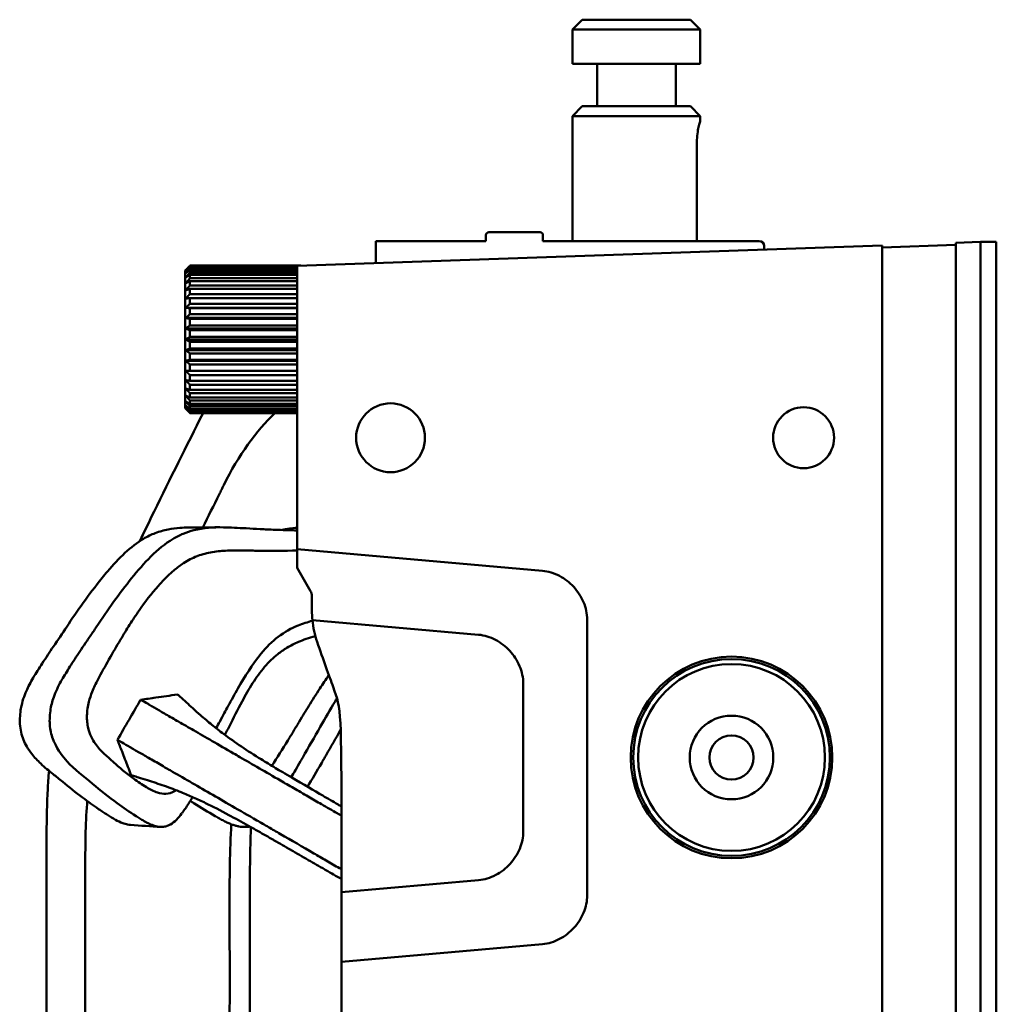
# Model space of a CAD drawing. Header units: millimetres. Extents: x 0 to 2100, y 0 to 1485.
# Tile 8 of 256: x 586 to 686, y 542 to 642. Entities that reach past the tile are written whole.
import ezdxf

# ---------------------------------------------------------------- set-up
doc = ezdxf.new("R2010")
doc.units = ezdxf.units.MM
doc.header["$LTSCALE"] = 5
doc.layers.add('Sichtbar (ISO)', color=7, linetype='Continuous', lineweight=50)

msp = doc.modelspace()

# ---------------------------------------------------------------- linework, layer by layer
at = {"layer": 'Sichtbar (ISO)'}
for p, q in [((643.426, 642.082), (642.426, 641.082)), ((654.426, 642.082), (643.426, 642.082)), ((654.426, 642.082), (655.426, 641.082)), ((655.426, 641.082), (642.426, 641.082)), ((642.426, 637.582), (642.426, 641.082)), ((655.426, 637.582), (655.426, 641.082)), ((642.426, 637.582), (655.426, 637.582)), ((644.926, 633.282), (644.926, 637.582)), ((652.926, 633.282), (652.926, 637.582)), ((643.426, 633.282), (642.426, 632.282)), ((654.426, 633.282), (643.426, 633.282)), ((654.426, 633.282), (655.426, 632.282)), ((655.426, 632.282), (642.426, 632.282)), ((642.426, 619.584), (642.426, 632.282)), ((655.426, 631.782), (655.426, 632.282)), ((655.077, 619.584), (655.077, 629.682)), ((633.626, 619.584), (622.426, 619.584)), ((622.426, 617.345), (622.426, 619.584)), ((633.626, 620.184), (633.626, 619.584)), ((639.126, 620.484), (633.926, 620.484)), ((639.426, 619.584), (639.426, 620.184)), ((661.426, 619.584), (639.426, 619.584)), ((673.926, 619.144), (614.426, 617.066)), ((661.926, 618.725), (661.926, 619.084)), ((673.926, 618.935), (681.426, 619.196)), ((673.926, 619.144), (673.926, 147.584)), ((673.926, 618.935), (673.926, 370.233)), ((681.426, 619.397), (683.926, 619.484)), ((681.426, 619.397), (681.426, 369.771)), ((683.926, 619.484), (683.926, 369.684)), ((683.926, 619.484), (683.926, 369.684)), ((683.926, 619.484), (685.526, 619.484)), ((685.526, 619.484), (685.526, 369.684)), ((603.026, 616.584), (603.089, 616.647)), ((603.026, 616.584), (603.026, 602.584)), ((603.526, 617.08), (614.816, 617.08)), ((603.526, 617.08), (603.526, 617.027)), ((603.526, 617.027), (614.426, 617.027)), ((603.526, 616.948), (614.426, 616.948)), ((603.526, 616.948), (603.526, 616.79)), ((603.526, 616.79), (614.426, 616.79)), ((603.526, 616.636), (614.426, 616.636)), ((603.526, 616.636), (603.526, 616.376)), ((614.426, 617.066), (614.426, 588.246)), ((603.526, 616.376), (614.426, 616.376)), ((603.526, 616.149), (614.426, 616.149)), ((603.526, 616.149), (603.526, 615.795)), ((603.526, 615.795), (614.426, 615.795)), ((603.526, 615.501), (614.426, 615.501)), ((603.526, 615.501), (603.526, 615.061)), ((603.526, 615.061), (614.426, 615.061)), ((603.526, 614.707), (614.426, 614.707)), ((603.526, 614.707), (603.526, 614.192)), ((603.526, 614.192), (614.426, 614.192)), ((603.526, 613.788), (614.426, 613.788)), ((603.526, 613.788), (603.526, 613.21)), ((603.089, 612.79), (614.426, 612.79)), ((603.526, 613.21), (614.426, 613.21)), ((603.526, 612.764), (614.426, 612.764)), ((603.526, 612.764), (603.526, 612.138)), ((603.089, 611.766), (614.426, 611.766)), ((603.526, 612.138), (614.426, 612.138)), ((603.526, 611.662), (614.426, 611.662)), ((603.526, 611.662), (603.526, 611.003)), ((603.089, 610.689), (614.426, 610.689)), ((603.526, 611.003), (614.426, 611.003)), ((603.089, 609.584), (614.426, 609.584)), ((603.526, 610.51), (614.426, 610.51)), ((603.526, 610.51), (603.526, 609.834)), ((603.526, 609.834), (614.426, 609.834)), ((603.526, 609.334), (614.426, 609.334)), ((603.526, 609.334), (603.526, 608.658)), ((603.526, 608.658), (614.426, 608.658)), ((603.089, 608.479), (614.426, 608.479)), ((603.526, 608.164), (614.426, 608.164)), ((603.526, 608.164), (603.526, 607.505)), ((603.089, 607.401), (614.426, 607.401)), ((603.526, 607.505), (614.426, 607.505)), ((603.526, 607.03), (614.426, 607.03)), ((603.526, 607.03), (603.526, 606.404)), ((603.089, 606.377), (614.426, 606.377)), ((603.526, 606.404), (614.426, 606.404)), ((603.526, 605.958), (614.426, 605.958)), ((603.526, 605.958), (603.526, 605.38)), ((603.526, 605.38), (614.426, 605.38)), ((603.526, 604.976), (614.426, 604.976)), ((603.526, 604.976), (603.526, 604.46)), ((603.526, 604.46), (614.426, 604.46)), ((603.526, 604.107), (614.426, 604.107)), ((603.526, 604.107), (603.526, 603.667)), ((603.526, 603.667), (614.426, 603.667)), ((603.026, 602.584), (603.089, 602.521)), ((603.526, 603.373), (614.426, 603.373)), ((603.526, 603.373), (603.526, 603.019)), ((603.526, 603.019), (614.426, 603.019)), ((603.526, 602.792), (614.426, 602.792)), ((603.526, 602.792), (603.526, 602.532)), ((603.526, 602.532), (614.426, 602.532)), ((603.526, 602.378), (614.426, 602.378)), ((603.526, 602.378), (603.526, 602.219)), ((603.526, 602.219), (614.426, 602.219)), ((603.526, 602.141), (614.426, 602.141)), ((603.526, 602.141), (603.526, 602.088)), ((603.526, 602.088), (614.426, 602.088)), ((639.362, 586.065), (614.426, 588.246)), ((614.426, 586.363), (614.426, 588.246)), ((603.12, 586.986), (603.121, 586.988)), ((615.792, 583.997), (614.426, 586.363)), ((615.926, 583.497), (615.926, 582.053)), ((615.977, 581.042), (632.862, 579.565)), ((643.926, 553.084), (643.926, 581.084)), ((637.426, 574.584), (637.426, 559.584)), ((632.862, 554.603), (618.926, 553.384)), ((618.926, 553.384), (618.926, 546.315)), ((618.926, 546.315), (639.362, 548.103)), ((618.926, 546.315), (618.926, 544.584)), ((618.926, 544.584), (618.926, 506.103))]:
    msp.add_line(p, q, dxfattribs=at)
for centre, radius in [((623.926, 599.584), 3.5), ((665.926, 599.584), 3.1), ((658.6, 567.084), 10.25), ((658.6, 567.084), 10), ((658.6, 567.084), 9.5), ((658.6, 567.084), 4.25), ((658.6, 567.084), 2.25)]:
    msp.add_circle(centre, radius, dxfattribs=at)
for centre, radius, start, end in [((633.926, 620.184), 0.3, 90, 180), ((639.126, 620.184), 0.3, 0, 90), ((661.426, 619.084), 0.5, 0, 90), ((614.926, 583.497), 1, 0, 30), ((625.926, 582.053), 10, 185.80234, 198.66688)]:
    msp.add_arc(centre, radius, start, end, dxfattribs=at)
for centre, major_axis, ratio, start_param, end_param in [((626.029, 582.058), (-10.09, -0.512), 0.9948663, 6.2327503, 6.3335005), ((592.218, 571.365), (-1.128, 5.59), 0.5652538, 1.9277364, 1.9675925)]:
    msp.add_ellipse(centre, major_axis=major_axis, ratio=ratio, start_param=start_param, end_param=end_param, dxfattribs=at)
for points, knots in [([(655.077, 629.682), (655.077, 629.948), (655.096, 630.23), (655.164, 630.746), (655.211, 630.981), (655.298, 631.352), (655.343, 631.513), (655.408, 631.728), (655.426, 631.782), (655.426, 631.782)], [-0.63780836, -0.63780836, -0.63780836, -0.63780836, -0.5580661, -0.5580661, -0.47832385, -0.47832385, -0.39861401, -0.39861401, -0.31890418, -0.31890418, -0.31890418, -0.31890418]), ([(604.858, 602.088), (603.177, 598.758), (601.518, 595.422), (599.391, 591.078), (598.903, 590.076), (598.416, 589.074)], [-3.5032558, -3.5032558, -3.5032558, -3.5032558, -1.9935268, -1.9935268, -1.5410825, -1.5410825, -1.5410825, -1.5410825]), ([(606.498, 593.823), (606.577, 593.98), (606.654, 594.137), (606.809, 594.451), (606.886, 594.608), (606.963, 594.765)], [0.00000717, 0.00000717, 0.00000717, 0.00000717, 0.07109154, 0.07109154, 0.14217587, 0.14217587, 0.14217587, 0.14217587]), ([(598.806, 589.319), (599.194, 589.551), (599.593, 589.741), (600.428, 590.055), (600.862, 590.176), (601.302, 590.263)], [0.00000312, 0.00000312, 0.00000312, 0.00000312, 0.16671016, 0.16671016, 0.34067778, 0.34067778, 0.34067778, 0.34067778]), ([(601.302, 590.263), (601.703, 590.342), (602.107, 590.394), (602.801, 590.445), (603.092, 590.455), (603.382, 590.455)], [-0.34227153, -0.34227153, -0.34227153, -0.34227153, -0.18373923, -0.18373923, -0.07008675, -0.07008675, -0.07008675, -0.07008675]), ([(601.806, 589.309), (602.143, 589.512), (602.491, 589.685), (603.2, 589.973), (603.56, 590.089), (604.907, 590.43), (605.922, 590.502), (606.925, 590.478)], [0.00007322, 0.00007322, 0.00007322, 0.00007322, 0.14562582, 0.14562582, 0.29071026, 0.29071026, 0.68290646, 0.68290646, 0.68290646, 0.68290646]), ([(603.382, 590.455), (603.833, 590.455), (604.3, 590.459), (605.306, 590.471), (605.864, 590.481), (606.541, 590.482)], [0, 0, 0, 0, 0.23434523, 0.23434523, 0.47343022, 0.47343022, 0.47343022, 0.47343022]), ([(606.925, 590.478), (607.297, 590.468), (607.668, 590.455), (608.443, 590.421), (608.846, 590.4), (609.25, 590.378)], [-0.30278172, -0.30278172, -0.30278172, -0.30278172, -0.15773244, -0.15773244, -0.000001, -0.000001, -0.000001, -0.000001]), ([(609.25, 590.378), (609.716, 590.353), (610.182, 590.327), (611.157, 590.276), (611.665, 590.252), (612.172, 590.235)], [-0.38027085, -0.38027085, -0.38027085, -0.38027085, -0.19819382, -0.19819382, -0.000001, -0.000001, -0.000001, -0.000001]), ([(590.993, 580.376), (592.044, 581.942), (593.206, 583.629), (594.775, 585.561), (594.96, 585.784), (596.3, 587.359), (597.484, 588.531), (598.806, 589.319)], [0.0000432, 0.0000432, 0.0000432, 0.0000432, 0.6233518, 0.6233518, 0.7054889, 0.7054889, 1.2125386, 1.2125386, 1.2125386, 1.2125386]), ([(593.996, 580.338), (594.572, 581.203), (595.158, 582.064), (596.355, 583.727), (596.963, 584.527), (598.22, 586.079), (598.87, 586.834), (600.265, 588.21), (601.006, 588.827), (601.806, 589.309)], [-1.3680842, -1.3680842, -1.3680842, -1.3680842, -1.0235505, -1.0235505, -0.6848765, -0.6848765, -0.345045, -0.345045, -0.0000871, -0.0000871, -0.0000871, -0.0000871]), ([(608.852, 588.122), (608.358, 588.138), (607.866, 588.133), (607.371, 588.111), (607.361, 588.111), (607.351, 588.11), (607.341, 588.11), (606.836, 588.087), (606.327, 588.048), (605.82, 587.965), (605.812, 587.963), (605.804, 587.962), (605.795, 587.96), (605.297, 587.877), (604.8, 587.752), (604.315, 587.569), (604.292, 587.56), (604.27, 587.552), (604.247, 587.543), (603.778, 587.36), (603.319, 587.123), (602.879, 586.837), (602.716, 586.731), (602.556, 586.618), (602.398, 586.5), (602.109, 586.284), (601.828, 586.049), (601.552, 585.8), (601.274, 585.548), (601.002, 585.282), (600.736, 585.001), (600.594, 584.851), (600.454, 584.696), (600.316, 584.537)], [0, 0, 0, 0, 0.16328266, 0.16328266, 0.16328266, 0.16666667, 0.16666667, 0.16666667, 0.33333333, 0.33333333, 0.33333333, 0.33611559, 0.33611559, 0.33611559, 0.5, 0.5, 0.5, 0.5075866, 0.5075866, 0.5075866, 0.66666667, 0.66666667, 0.66666667, 0.72567305, 0.72567305, 0.72567305, 0.83333333, 0.83333333, 0.83333333, 0.94200891, 0.94200891, 0.94200891, 0.99999739, 0.99999739, 0.99999739, 0.99999739]), ([(610.529, 588.105), (610.003, 588.106), (609.481, 588.115), (608.952, 588.121), (608.918, 588.121), (608.885, 588.121), (608.852, 588.122)], [0, 0, 0, 0, 0.94091621, 0.94091621, 0.94091621, 0.99999996, 0.99999996, 0.99999996, 0.99999996]), ([(639.362, 586.065), (639.97, 586.008), (640.559, 585.823), (641.641, 585.254), (642.132, 584.871), (642.964, 583.968), (643.308, 583.442), (643.787, 582.307), (643.922, 581.7), (643.926, 581.084)], [0.000001, 0.000001, 0.000001, 0.000001, 0.18340891, 0.18340891, 0.36695556, 0.36695556, 0.5519466, 0.5519466, 0.73679747, 0.73679747, 0.73679747, 0.73679747]), ([(600.314, 584.539), (599.61, 583.755), (598.931, 582.852), (598.021, 581.549), (597.7, 581.066), (597.073, 580.079), (596.767, 579.577), (596.47, 579.074)], [-0.74838067, -0.74838067, -0.74838067, -0.74838067, -0.40188223, -0.40188223, -0.20171949, -0.20171949, -0.00022497, -0.00022497, -0.00022497, -0.00022497]), ([(588.505, 576.648), (588.878, 577.221), (589.255, 577.79), (590.086, 579.031), (590.538, 579.697), (590.993, 580.376)], [0.000001, 0.000001, 0.000001, 0.000001, 0.22487873, 0.22487873, 0.49062251, 0.49062251, 0.49062251, 0.49062251]), ([(590.592, 575.145), (590.72, 575.357), (590.854, 575.577), (590.995, 575.805), (591.136, 576.032), (591.284, 576.267), (591.44, 576.51), (591.595, 576.753), (591.758, 577.004), (591.929, 577.265), (592.101, 577.525), (592.28, 577.796), (592.468, 578.076), (592.656, 578.356), (592.851, 578.646), (593.057, 578.949), (593.262, 579.252), (593.477, 579.568), (593.7, 579.897)], [0, 0, 0, 0, 0.1666667, 0.1666667, 0.1666667, 0.3333333, 0.3333333, 0.3333333, 0.5, 0.5, 0.5, 0.6666667, 0.6666667, 0.6666667, 0.8333333, 0.8333333, 0.8333333, 1, 1, 1, 1]), ([(593.7, 579.897), (593.749, 579.971), (593.799, 580.044), (593.898, 580.191), (593.947, 580.265), (593.996, 580.338)], [-0.058588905, -0.058588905, -0.058588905, -0.058588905, -0.029295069, -0.029295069, -0.000000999, -0.000000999, -0.000000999, -0.000000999]), ([(610.759, 577.639), (611.29, 578.296), (611.877, 578.875), (613.14, 579.841), (613.813, 580.226), (614.515, 580.498)], [-0.57356346, -0.57356346, -0.57356346, -0.57356346, -0.28687129, -0.28687129, -0.00006255, -0.00006255, -0.00006255, -0.00006255]), ([(632.862, 579.565), (633.469, 579.508), (634.055, 579.324), (635.135, 578.758), (635.625, 578.377), (636.459, 577.475), (636.804, 576.949), (637.286, 575.81), (637.422, 575.202), (637.426, 574.584)], [-0.73679597, -0.73679597, -0.73679597, -0.73679597, -0.55393632, -0.55393632, -0.37093858, -0.37093858, -0.18539948, -0.18539948, -0.000001, -0.000001, -0.000001, -0.000001]), ([(596.47, 579.074), (596.071, 578.4), (595.688, 577.751), (594.895, 576.355), (594.522, 575.677), (594.16, 574.988)], [0.00022485, 0.00022485, 0.00022485, 0.00022485, 0.26994523, 0.26994523, 0.5269069, 0.5269069, 0.5269069, 0.5269069]), ([(614.568, 578.835), (614.167, 578.661), (613.775, 578.463), (613.071, 578.04), (612.758, 577.825), (612.453, 577.586)], [0.000001, 0.000001, 0.000001, 0.000001, 0.16779729, 0.16779729, 0.30941806, 0.30941806, 0.30941806, 0.30941806]), ([(618.926, 553.384), (618.926, 555.452), (618.926, 571.777), (618.926, 572.038), (617.068, 577.028), (616.452, 578.852)], [0, 0, 0, 0, 0.0802488, 0.6962687, 1, 1, 1, 1]), ([(606.547, 570.722), (606.9, 571.386), (607.117, 571.79), (607.713, 572.877), (608.087, 573.551), (609.118, 575.35), (609.83, 576.491), (610.759, 577.639)], [-0.95177316, -0.95177316, -0.95177316, -0.95177316, -0.72055263, -0.72055263, -0.50108042, -0.50108042, -0.00007571, -0.00007571, -0.00007571, -0.00007571]), ([(612.453, 577.586), (612.225, 577.407), (612.004, 577.213), (611.557, 576.781), (611.334, 576.542), (611.118, 576.291)], [0.000001, 0.000001, 0.000001, 0.000001, 0.10588527, 0.10588527, 0.21983558, 0.21983558, 0.21983558, 0.21983558]), ([(587.594, 575.192), (587.733, 575.428), (587.877, 575.662), (588.181, 576.147), (588.342, 576.397), (588.505, 576.648)], [0.000001, 0.000001, 0.000001, 0.000001, 0.08979473, 0.08979473, 0.18741864, 0.18741864, 0.18741864, 0.18741864]), ([(611.118, 576.291), (610.681, 575.781), (610.278, 575.22), (609.521, 574.037), (609.166, 573.411), (608.828, 572.774)], [0.000001, 0.000001, 0.000001, 0.000001, 0.23117739, 0.23117739, 0.46361605, 0.46361605, 0.46361605, 0.46361605]), ([(586.893, 573.852), (586.987, 574.061), (587.091, 574.277), (587.208, 574.501), (587.325, 574.725), (587.454, 574.956), (587.594, 575.192)], [0, 0, 0, 0, 0.5, 0.5, 0.5, 1, 1, 1, 1]), ([(589.327, 571.832), (589.361, 572.073), (589.408, 572.308), (589.524, 572.773), (589.593, 573), (589.87, 573.784), (590.125, 574.315), (590.402, 574.815)], [0.000001, 0.000001, 0.000001, 0.000001, 0.07357727, 0.07357727, 0.14673073, 0.14673073, 0.33243834, 0.33243834, 0.33243834, 0.33243834]), ([(590.402, 574.815), (590.432, 574.869), (590.463, 574.924), (590.495, 574.979), (590.526, 575.034), (590.559, 575.089), (590.592, 575.145)], [0, 0, 0, 0, 0.5, 0.5, 0.5, 1, 1, 1, 1]), ([(594.16, 574.988), (593.955, 574.597), (593.759, 574.193), (593.455, 573.434), (593.338, 573.09), (593.243, 572.727)], [-0.27257286, -0.27257286, -0.27257286, -0.27257286, -0.11792904, -0.11792904, -0.00000092, -0.00000092, -0.00000092, -0.00000092]), ([(614.632, 570.722), (615.033, 571.386), (615.279, 571.79), (615.953, 572.877), (616.377, 573.551), (617.036, 574.565), (617.338, 575.016), (617.652, 575.458)], [-0.95177316, -0.95177316, -0.95177316, -0.95177316, -0.72055263, -0.72055263, -0.50108042, -0.50108042, -0.31437514, -0.31437514, -0.31437514, -0.31437514]), ([(586.24, 570.501), (586.21, 571.028), (586.248, 571.565), (586.464, 572.766), (586.671, 573.354), (586.893, 573.852)], [-0.3014914, -0.3014914, -0.3014914, -0.3014914, -0.17234441, -0.17234441, -0.000001, -0.000001, -0.000001, -0.000001]), ([(593.243, 572.727), (593.185, 572.508), (593.14, 572.279), (593.075, 571.814), (593.055, 571.576), (593.044, 571.12), (593.051, 570.902), (593.092, 570.474), (593.126, 570.265), (593.174, 570.068)], [-0.27412264, -0.27412264, -0.27412264, -0.27412264, -0.20303537, -0.20303537, -0.1319324, -0.1319324, -0.06611173, -0.06611173, -0.00000356, -0.00000356, -0.00000356, -0.00000356]), ([(598.508, 572.953), (598.505, 572.953), (598.549, 572.927), (598.773, 572.8), (599.016, 572.669), (599.262, 572.521)], [-0.27301514, -0.27301514, -0.27301514, -0.27301514, -0.17234441, -0.17234441, -0.000001, -0.000001, -0.000001, -0.000001]), ([(599.262, 572.521), (599.365, 572.46), (599.482, 572.391), (599.615, 572.315), (599.748, 572.239), (599.895, 572.155), (600.056, 572.065)], [0, 0, 0, 0, 0.5, 0.5, 0.5, 1, 1, 1, 1]), ([(603.183, 572.667), (602.937, 572.895), (602.709, 573.106), (602.401, 573.376), (602.3, 573.456), (602.251, 573.481)], [-0.29063474, -0.29063474, -0.29063474, -0.29063474, -0.1277008, -0.1277008, -0.00000098, -0.00000098, -0.00000098, -0.00000098]), ([(604.592, 571.39), (604.328, 571.621), (604.065, 571.858), (603.592, 572.289), (603.383, 572.482), (603.183, 572.667)], [0.00002148, 0.00002148, 0.00002148, 0.00002148, 0.15753894, 0.15753894, 0.28881402, 0.28881402, 0.28881402, 0.28881402]), ([(608.828, 572.774), (608.388, 571.946), (607.955, 571.099), (607.36, 569.923), (607.222, 569.649), (607.084, 569.376)], [-0.69316611, -0.69316611, -0.69316611, -0.69316611, -0.37203527, -0.37203527, -0.27404915, -0.27404915, -0.27404915, -0.27404915]), ([(618.277, 572.774), (617.782, 571.946), (617.292, 571.099), (616.179, 569.155), (615.593, 568.121), (614.994, 567.091)], [-0.69316611, -0.69316611, -0.69316611, -0.69316611, -0.37203527, -0.37203527, -0.000001, -0.000001, -0.000001, -0.000001]), ([(589.651, 568.814), (589.463, 569.252), (589.346, 569.728), (589.234, 570.755), (589.251, 571.302), (589.327, 571.832)], [0.000001, 0.000001, 0.000001, 0.000001, 0.14934032, 0.14934032, 0.31101407, 0.31101407, 0.31101407, 0.31101407]), ([(600.056, 572.065), (600.217, 571.975), (600.379, 571.881), (600.718, 571.681), (600.896, 571.574), (601.077, 571.467)], [0.000001, 0.000001, 0.000001, 0.000001, 0.08979473, 0.08979473, 0.18741864, 0.18741864, 0.18741864, 0.18741864]), ([(601.077, 571.467), (601.493, 571.221), (601.923, 570.976), (602.872, 570.437), (603.388, 570.145), (603.898, 569.846)], [0.000001, 0.000001, 0.000001, 0.000001, 0.22487873, 0.22487873, 0.49062251, 0.49062251, 0.49062251, 0.49062251]), ([(610.764, 566.905), (610.073, 567.329), (609.391, 567.766), (608.135, 568.611), (607.523, 569.046), (606.542, 569.782), (606.143, 570.093), (605.355, 570.734), (604.974, 571.056), (604.592, 571.39)], [-1.0874451, -1.0874451, -1.0874451, -1.0874451, -0.7703854, -0.7703854, -0.4526559, -0.4526559, -0.2277705, -0.2277705, -0.0000058, -0.0000058, -0.0000058, -0.0000058]), ([(613.473, 568.801), (613.667, 569.119), (613.862, 569.442), (614.247, 570.081), (614.44, 570.403), (614.632, 570.722)], [-0.23161185, -0.23161185, -0.23161185, -0.23161185, -0.11639715, -0.11639715, -0.00002137, -0.00002137, -0.00002137, -0.00002137]), ([(586.594, 568.884), (586.497, 569.125), (586.418, 569.379), (586.296, 569.922), (586.256, 570.21), (586.24, 570.501)], [-0.16994663, -0.16994663, -0.16994663, -0.16994663, -0.08751705, -0.08751705, -0.000001, -0.000001, -0.000001, -0.000001]), ([(593.174, 570.068), (593.251, 569.754), (593.356, 569.469), (593.606, 568.942), (593.751, 568.701), (594.449, 567.705), (595.146, 567.144), (595.701, 566.643)], [-0.46049709, -0.46049709, -0.46049709, -0.46049709, -0.37559908, -0.37559908, -0.29150932, -0.29150932, -0.00020588, -0.00020588, -0.00020588, -0.00020588]), ([(603.898, 569.846), (605.076, 569.156), (606.399, 568.402), (608.171, 567.376), (608.379, 567.255), (609.891, 566.38), (611.236, 565.61), (612.725, 564.744)], [0.0000432, 0.0000432, 0.0000432, 0.0000432, 0.6233518, 0.6233518, 0.7054889, 0.7054889, 1.2125386, 1.2125386, 1.2125386, 1.2125386]), ([(587.432, 567.456), (587.245, 567.691), (587.074, 567.94), (586.799, 568.423), (586.69, 568.648), (586.594, 568.884)], [0.00000238, 0.00000238, 0.00000238, 0.00000238, 0.09976938, 0.09976938, 0.18058282, 0.18058282, 0.18058282, 0.18058282]), ([(593.588, 564.438), (592.726, 565.171), (591.796, 565.841), (590.581, 567.175), (590.115, 567.801), (589.739, 568.617)], [0.000001, 0.000001, 0.000001, 0.000001, 0.40543598, 0.40543598, 0.63662741, 0.63662741, 0.63662741, 0.63662741]), ([(597.529, 565.332), (597.417, 565.59), (597.322, 565.864), (597.02, 566.648), (596.82, 567.166), (596.464, 568.081), (596.309, 568.477), (596.155, 568.874)], [0, 0, 0, 0, 0.08785613, 0.08785613, 0.25697767, 0.25697767, 0.38533451, 0.38533451, 0.38533451, 0.38533451]), ([(596.23, 568.828), (596.269, 568.806), (596.321, 568.776), (596.453, 568.699), (596.53, 568.654), (596.841, 568.473), (597.13, 568.306), (597.449, 568.128)], [0.000001, 0.000001, 0.000001, 0.000001, 0.07357727, 0.07357727, 0.14673073, 0.14673073, 0.33243834, 0.33243834, 0.33243834, 0.33243834]), ([(597.449, 568.128), (597.483, 568.108), (597.518, 568.088), (597.554, 568.067), (597.59, 568.047), (597.627, 568.025), (597.664, 568.003)], [0, 0, 0, 0, 0.5, 0.5, 0.5, 1, 1, 1, 1]), ([(597.664, 568.003), (597.806, 567.919), (597.957, 567.831), (598.115, 567.739), (598.274, 567.647), (598.441, 567.55), (598.617, 567.449), (598.793, 567.347), (598.978, 567.241), (599.173, 567.13), (599.367, 567.018), (599.571, 566.901), (599.783, 566.779), (599.996, 566.657), (600.218, 566.529), (600.45, 566.395), (600.681, 566.26), (600.923, 566.12), (601.172, 565.974)], [0, 0, 0, 0, 0.1666667, 0.1666667, 0.1666667, 0.3333333, 0.3333333, 0.3333333, 0.5, 0.5, 0.5, 0.6666667, 0.6666667, 0.6666667, 0.8333333, 0.8333333, 0.8333333, 1, 1, 1, 1]), ([(589.599, 565.392), (589.178, 565.731), (588.755, 566.079), (588.032, 566.764), (587.722, 567.092), (587.432, 567.456)], [-0.35017295, -0.35017295, -0.35017295, -0.35017295, -0.1548659, -0.1548659, -0.00000238, -0.00000238, -0.00000238, -0.00000238]), ([(595.701, 566.643), (596.028, 566.347), (596.366, 566.055), (597.058, 565.487), (597.415, 565.209), (597.78, 564.943)], [0.00020627, 0.00020627, 0.00020627, 0.00020627, 0.17197006, 0.17197006, 0.34371012, 0.34371012, 0.34371012, 0.34371012]), ([(617.023, 563.209), (616.149, 563.714), (615.055, 564.347), (613.207, 565.433), (612.658, 565.759), (611.73, 566.315), (611.225, 566.621), (610.764, 566.905)], [-0.68478158, -0.68478158, -0.68478158, -0.68478158, -0.38506573, -0.38506573, -0.21105939, -0.21105939, -0.00000429, -0.00000429, -0.00000429, -0.00000429]), ([(614.767, 566.697), (614.588, 566.385), (614.417, 566.086), (614.253, 565.803), (614.105, 565.546), (613.964, 565.302), (613.827, 565.069)], [0, 0, 0, 0, 0.125, 0.125, 0.125, 0.23853725, 0.23853725, 0.23853725, 0.23853725]), ([(614.994, 567.091), (614.956, 567.025), (614.918, 566.96), (614.842, 566.828), (614.804, 566.762), (614.767, 566.697)], [0.000001, 0.000001, 0.000001, 0.000001, 0.023709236, 0.023709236, 0.047417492, 0.047417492, 0.047417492, 0.047417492]), ([(617.369, 567.323), (617.292, 567.189), (617.215, 567.057), (617.141, 566.928), (617.066, 566.799), (616.993, 566.672), (616.922, 566.547)], [0, 0, 0, 0, 0.5, 0.5, 0.5, 1, 1, 1, 1]), ([(588.93, 557.249), (588.934, 558.701), (588.943, 560.125), (588.992, 562.254), (589.017, 563.012), (589.091, 564.428), (589.137, 565.083), (589.196, 565.72)], [0.000001, 0.000001, 0.000001, 0.000001, 0.44726751, 0.44726751, 0.70469276, 0.70469276, 0.94453991, 0.94453991, 0.94453991, 0.94453991]), ([(601.172, 565.974), (601.228, 565.941), (601.283, 565.909), (601.395, 565.844), (601.45, 565.812), (601.506, 565.78)], [-0.058588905, -0.058588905, -0.058588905, -0.058588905, -0.029295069, -0.029295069, -0.000000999, -0.000000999, -0.000000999, -0.000000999]), ([(601.506, 565.78), (602.158, 565.404), (602.824, 565.023), (604.177, 564.242), (604.861, 563.844), (606.281, 563.023), (607.021, 562.6), (608.597, 561.689), (609.435, 561.205), (610.339, 560.684)], [-1.3680842, -1.3680842, -1.3680842, -1.3680842, -1.0235505, -1.0235505, -0.6848765, -0.6848765, -0.345045, -0.345045, -0.0000871, -0.0000871, -0.0000871, -0.0000871]), ([(590.582, 564.599), (590.412, 564.739), (590.243, 564.876), (589.915, 565.14), (589.758, 565.265), (589.599, 565.392)], [-0.15202157, -0.15202157, -0.15202157, -0.15202157, -0.07345975, -0.07345975, -0.00000236, -0.00000236, -0.00000236, -0.00000236]), ([(594.234, 561.842), (593.68, 562.218), (593.131, 562.611), (591.912, 563.522), (591.242, 564.052), (590.582, 564.599)], [0.00000131, 0.00000131, 0.00000131, 0.00000131, 0.2449352, 0.2449352, 0.54965963, 0.54965963, 0.54965963, 0.54965963]), ([(597.768, 565.221), (597.683, 565.251), (597.62, 565.276), (597.55, 565.311), (597.533, 565.323), (597.529, 565.332)], [-0.27412264, -0.27412264, -0.27412264, -0.27412264, -0.20303537, -0.20303537, -0.15064263, -0.15064263, -0.15064263, -0.15064263]), ([(599.2, 564.766), (598.877, 564.867), (598.566, 564.962), (598.09, 565.112), (597.91, 565.17), (597.768, 565.221)], [-0.27257286, -0.27257286, -0.27257286, -0.27257286, -0.11792904, -0.11792904, -0.00000092, -0.00000092, -0.00000092, -0.00000092]), ([(597.78, 564.943), (597.999, 564.783), (598.222, 564.627), (598.666, 564.33), (598.888, 564.189), (599.113, 564.054)], [-0.20320333, -0.20320333, -0.20320333, -0.20320333, -0.09985231, -0.09985231, -0.00018481, -0.00018481, -0.00018481, -0.00018481]), ([(602.627, 563.555), (602.075, 563.778), (601.525, 563.986), (600.344, 564.4), (599.769, 564.588), (599.2, 564.766)], [0.00022485, 0.00022485, 0.00022485, 0.00022485, 0.26994523, 0.26994523, 0.5269069, 0.5269069, 0.5269069, 0.5269069]), ([(612.725, 564.744), (613.162, 564.49), (613.614, 564.23), (614.56, 563.686), (615.052, 563.403), (615.548, 563.116)], [0.00000312, 0.00000312, 0.00000312, 0.00000312, 0.16671016, 0.16671016, 0.34067778, 0.34067778, 0.34067778, 0.34067778]), ([(593.618, 564.413), (593.613, 564.417), (593.608, 564.422), (593.598, 564.43), (593.593, 564.434), (593.588, 564.438)], [-0.0046566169, -0.0046566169, -0.0046566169, -0.0046566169, -0.0023288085, -0.0023288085, -0.000001, -0.000001, -0.000001, -0.000001]), ([(598.04, 561.126), (597.395, 561.541), (596.756, 561.98), (595.273, 563.061), (594.428, 563.725), (593.618, 564.413)], [-0.66135588, -0.66135588, -0.66135588, -0.66135588, -0.38116045, -0.38116045, -0.000001, -0.000001, -0.000001, -0.000001]), ([(599.113, 564.054), (599.471, 563.838), (599.839, 563.646), (600.509, 563.439), (600.795, 563.392), (601.087, 563.399)], [-0.27340157, -0.27340157, -0.27340157, -0.27340157, -0.11530818, -0.11530818, -0.00002276, -0.00002276, -0.00002276, -0.00002276]), ([(601.087, 563.399), (601.383, 563.407), (601.672, 563.498), (602.004, 563.684), (602.061, 563.719), (602.117, 563.757)], [-0.27150364, -0.27150364, -0.27150364, -0.27150364, -0.15471354, -0.15471354, -0.1301354, -0.1301354, -0.1301354, -0.1301354]), ([(607.49, 561.234), (606.663, 561.682), (605.838, 562.105), (604.692, 562.656), (604.279, 562.847), (603.452, 563.214), (603.039, 563.389), (602.627, 563.555)], [-0.74838067, -0.74838067, -0.74838067, -0.74838067, -0.40188223, -0.40188223, -0.20171949, -0.20171949, -0.00022497, -0.00022497, -0.00022497, -0.00022497]), ([(603.79, 563.064), (603.783, 563.05), (603.775, 563.037), (603.767, 563.024), (603.656, 562.838), (603.548, 562.661), (603.443, 562.493), (603.337, 562.325), (603.234, 562.166), (603.133, 562.016), (603.033, 561.866), (602.935, 561.724), (602.84, 561.59)], [0.61630863, 0.61630863, 0.61630863, 0.61630863, 0.625, 0.625, 0.625, 0.75, 0.75, 0.75, 0.875, 0.875, 0.875, 1, 1, 1, 1]), ([(606.08, 561.126), (605.351, 561.541), (604.63, 561.98), (603.799, 562.517), (603.677, 562.596), (603.556, 562.675)], [-0.66135588, -0.66135588, -0.66135588, -0.66135588, -0.38116045, -0.38116045, -0.33319914, -0.33319914, -0.33319914, -0.33319914]), ([(615.548, 563.116), (616, 562.854), (616.456, 562.59), (617.443, 562.02), (617.975, 561.713), (618.506, 561.409)], [-0.34227153, -0.34227153, -0.34227153, -0.34227153, -0.18373923, -0.18373923, -0.000001, -0.000001, -0.000001, -0.000001]), ([(618.925, 562.109), (618.816, 562.173), (618.706, 562.236), (618.071, 562.604), (617.546, 562.907), (617.023, 563.209)], [-0.22041263, -0.22041263, -0.22041263, -0.22041263, -0.18241207, -0.18241207, -0.00002053, -0.00002053, -0.00002053, -0.00002053]), ([(592.883, 555.451), (592.877, 556.707), (592.881, 557.943), (592.928, 560.258), (592.974, 561.355), (593.06, 562.362)], [0.00055584, 0.00055584, 0.00055584, 0.00055584, 0.38445661, 0.38445661, 0.7674711, 0.7674711, 0.7674711, 0.7674711]), ([(595.13, 561.251), (594.985, 561.344), (594.841, 561.437), (594.543, 561.634), (594.388, 561.738), (594.234, 561.842)], [0.00000238, 0.00000238, 0.00000238, 0.00000238, 0.0632322, 0.0632322, 0.13144118, 0.13144118, 0.13144118, 0.13144118]), ([(602.84, 561.59), (602.813, 561.553), (602.786, 561.516), (602.759, 561.479), (602.733, 561.443), (602.706, 561.408), (602.68, 561.373)], [0, 0, 0, 0, 0.5, 0.5, 0.5, 1, 1, 1, 1]), ([(596.684, 560.411), (596.439, 560.5), (596.198, 560.617), (595.68, 560.901), (595.4, 561.078), (595.13, 561.251)], [-0.2164775, -0.2164775, -0.2164775, -0.2164775, -0.11775232, -0.11775232, -0.00000238, -0.00000238, -0.00000238, -0.00000238]), ([(598.124, 561.071), (598.11, 561.08), (598.096, 561.089), (598.068, 561.107), (598.054, 561.116), (598.04, 561.126)], [-0.012300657, -0.012300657, -0.012300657, -0.012300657, -0.006149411, -0.006149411, -0.000001, -0.000001, -0.000001, -0.000001]), ([(600.441, 560.035), (600.36, 560.043), (600.274, 560.056), (600.185, 560.074), (600.096, 560.092), (600.003, 560.115), (599.905, 560.145), (599.807, 560.174), (599.705, 560.209), (599.598, 560.252), (599.492, 560.294), (599.381, 560.343), (599.267, 560.399), (599.153, 560.455), (599.034, 560.518), (598.912, 560.587), (598.789, 560.656), (598.663, 560.732), (598.532, 560.813), (598.401, 560.894), (598.265, 560.981), (598.124, 561.071)], [0, 0, 0, 0, 0.1428571, 0.1428571, 0.1428571, 0.2857143, 0.2857143, 0.2857143, 0.4285714, 0.4285714, 0.4285714, 0.5714286, 0.5714286, 0.5714286, 0.7142857, 0.7142857, 0.7142857, 0.8571429, 0.8571429, 0.8571429, 1, 1, 1, 1]), ([(602.68, 561.373), (602.353, 560.942), (601.972, 560.537), (601.401, 560.197), (601.248, 560.128), (600.929, 560.036), (600.767, 560.016), (600.603, 560.023)], [0.000001, 0.000001, 0.000001, 0.000001, 0.18221566, 0.18221566, 0.24558483, 0.24558483, 0.31010002, 0.31010002, 0.31010002, 0.31010002]), ([(606.176, 561.071), (606.16, 561.08), (606.144, 561.089), (606.112, 561.107), (606.096, 561.116), (606.08, 561.126)], [-0.012300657, -0.012300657, -0.012300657, -0.012300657, -0.006149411, -0.006149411, -0.000001, -0.000001, -0.000001, -0.000001]), ([(608.793, 560.035), (608.702, 560.043), (608.606, 560.056), (608.505, 560.074), (608.405, 560.092), (608.3, 560.115), (608.19, 560.145), (608.08, 560.174), (607.964, 560.209), (607.844, 560.252), (607.723, 560.294), (607.598, 560.343), (607.469, 560.399), (607.339, 560.455), (607.205, 560.518), (607.067, 560.587), (606.928, 560.656), (606.785, 560.732), (606.636, 560.813), (606.488, 560.894), (606.334, 560.981), (606.176, 561.071)], [0, 0, 0, 0, 0.1428571, 0.1428571, 0.1428571, 0.2857143, 0.2857143, 0.2857143, 0.4285714, 0.4285714, 0.4285714, 0.5714286, 0.5714286, 0.5714286, 0.7142857, 0.7142857, 0.7142857, 0.8571429, 0.8571429, 0.8571429, 1, 1, 1, 1]), ([(617.235, 555.696), (616.679, 556.019), (616.119, 556.338), (615.559, 556.661), (615.547, 556.667), (615.535, 556.674), (615.524, 556.681), (614.951, 557.01), (614.378, 557.342), (613.805, 557.673), (613.796, 557.678), (613.786, 557.684), (613.776, 557.689), (613.213, 558.015), (612.651, 558.339), (612.1, 558.655), (612.075, 558.669), (612.049, 558.684), (612.024, 558.699), (611.491, 559.004), (610.969, 559.303), (610.466, 559.587), (610.279, 559.693), (610.094, 559.796), (609.912, 559.899), (609.58, 560.085), (609.256, 560.266), (608.937, 560.443), (608.614, 560.622), (608.298, 560.797), (607.986, 560.966), (607.82, 561.057), (607.655, 561.146), (607.492, 561.233)], [0, 0, 0, 0, 0.16328266, 0.16328266, 0.16328266, 0.16666667, 0.16666667, 0.16666667, 0.33333333, 0.33333333, 0.33333333, 0.33611559, 0.33611559, 0.33611559, 0.5, 0.5, 0.5, 0.5075866, 0.5075866, 0.5075866, 0.66666667, 0.66666667, 0.66666667, 0.72567305, 0.72567305, 0.72567305, 0.83333333, 0.83333333, 0.83333333, 0.94200891, 0.94200891, 0.94200891, 0.99999739, 0.99999739, 0.99999739, 0.99999739]), ([(610.339, 560.684), (610.721, 560.464), (611.113, 560.236), (611.913, 559.773), (612.32, 559.538), (613.843, 558.658), (614.992, 557.997), (616.119, 557.339)], [0.00007322, 0.00007322, 0.00007322, 0.00007322, 0.14562582, 0.14562582, 0.29071026, 0.29071026, 0.68290646, 0.68290646, 0.68290646, 0.68290646]), ([(597.486, 560.232), (597.384, 560.239), (597.284, 560.252), (597.014, 560.303), (596.848, 560.351), (596.684, 560.411)], [-0.10673967, -0.10673967, -0.10673967, -0.10673967, -0.06700848, -0.06700848, -0.000001, -0.000001, -0.000001, -0.000001]), ([(600.603, 560.023), (600.576, 560.024), (600.549, 560.025), (600.495, 560.029), (600.468, 560.032), (600.441, 560.035)], [0.000001, 0.000001, 0.000001, 0.000001, 0.010569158, 0.010569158, 0.021137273, 0.021137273, 0.021137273, 0.021137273]), ([(607.558, 549.802), (607.558, 550.733), (607.561, 551.671), (607.561, 553.389), (607.556, 554.31), (607.574, 555.647), (607.579, 555.908), (607.611, 557.623), (607.648, 559.001), (607.732, 560.293)], [0.0000075, 0.0000075, 0.0000075, 0.0000075, 0.27937423, 0.27937423, 0.51454341, 0.51454341, 0.57175361, 0.57175361, 0.89311574, 0.89311574, 0.89311574, 0.89311574]), ([(608.975, 560.023), (608.945, 560.024), (608.914, 560.025), (608.853, 560.029), (608.823, 560.032), (608.793, 560.035)], [0.000001, 0.000001, 0.000001, 0.000001, 0.010569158, 0.010569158, 0.021137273, 0.021137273, 0.021137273, 0.021137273]), ([(609.566, 560.092), (609.554, 560.089), (609.542, 560.086), (609.347, 560.036), (609.162, 560.016), (608.975, 560.023)], [0.241209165, 0.241209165, 0.241209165, 0.241209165, 0.245584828, 0.245584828, 0.31010002, 0.31010002, 0.31010002, 0.31010002]), ([(609.611, 549.815), (609.611, 550.359), (609.611, 550.902), (609.611, 552.011), (609.612, 552.574), (609.614, 553.517), (609.615, 553.912), (609.618, 554.786), (609.622, 555.286), (609.63, 556.061), (609.633, 556.343), (609.642, 556.918), (609.647, 557.216), (609.659, 557.792), (609.665, 558.072), (609.687, 558.89), (609.704, 559.414), (609.726, 559.957), (609.727, 559.979), (609.728, 560.002)], [0.00001035, 0.00001035, 0.00001035, 0.00001035, 0.16328598, 0.16328598, 0.32828094, 0.32828094, 0.44019834, 0.44019834, 0.5813061, 0.5813061, 0.66055844, 0.66055844, 0.7461686, 0.7461686, 0.82758143, 0.82758143, 0.98975426, 0.98975426, 0.99679935, 0.99679935, 0.99679935, 0.99679935]), ([(637.426, 559.584), (637.422, 558.974), (637.29, 558.374), (636.82, 557.249), (636.484, 556.728), (635.658, 555.818), (635.163, 555.428), (634.071, 554.849), (633.477, 554.661), (632.862, 554.603)], [0.000001, 0.000001, 0.000001, 0.000001, 0.1828687, 0.1828687, 0.36587451, 0.36587451, 0.55140657, 0.55140657, 0.73679801, 0.73679801, 0.73679801, 0.73679801]), ([(588.93, 557.249), (588.926, 556.114), (588.926, 554.966), (588.926, 552.455), (588.926, 550.946), (588.926, 549.151), (588.926, 548.643), (588.926, 546.993), (588.926, 545.723), (588.926, 543.525), (588.926, 541.984), (588.926, 536.236), (588.926, 533.568), (588.926, 526.963), (588.926, 523.53), (588.926, 510.342), (588.926, 509.515), (588.926, 502.343), (588.926, 500.186), (588.926, 498.475)], [-2.32876098, -2.32876098, -2.32876098, -2.32876098, -2.28755462, -2.28755462, -2.23980578, -2.23980578, -2.22398961, -2.22398961, -2.17115977, -2.17115977, -2.13254126, -2.13254126, -2.09917995, -2.09917995, -2.04982617, -2.04982617, -1.92590556, -1.92590556, -1.83997319, -1.83997319, -1.83997319, -1.83997319]), ([(616.119, 557.339), (616.536, 557.096), (616.954, 556.853), (617.829, 556.347), (618.285, 556.083), (618.739, 555.819)], [-0.30278172, -0.30278172, -0.30278172, -0.30278172, -0.15773244, -0.15773244, -0.000001, -0.000001, -0.000001, -0.000001]), ([(618.926, 554.724), (618.401, 555.026), (617.878, 555.326), (617.347, 555.63), (617.31, 555.652), (617.272, 555.674), (617.234, 555.695)], [0.11119787, 0.11119787, 0.11119787, 0.11119787, 0.94091621, 0.94091621, 0.94091621, 0.99999996, 0.99999996, 0.99999996, 0.99999996]), ([(592.877, 550.105), (592.881, 550.949), (592.863, 551.923), (592.869, 554.143), (592.887, 554.868), (592.883, 555.451)], [0.00035412, 0.00035412, 0.00035412, 0.00035412, 0.25352493, 0.25352493, 0.58432262, 0.58432262, 0.58432262, 0.58432262]), ([(643.926, 553.084), (643.922, 552.472), (643.789, 551.869), (643.316, 550.741), (642.977, 550.218), (642.149, 549.31), (641.656, 548.923), (640.567, 548.347), (639.975, 548.161), (639.362, 548.103)], [-0.73679639, -0.73679639, -0.73679639, -0.73679639, -0.55323714, -0.55323714, -0.36953898, -0.36953898, -0.18469997, -0.18469997, -0.000001, -0.000001, -0.000001, -0.000001]), ([(592.877, 550.105), (592.874, 548.781), (592.87, 547.682), (592.872, 544.474), (592.876, 543.242), (592.88, 540.433), (592.88, 539.432), (592.881, 534.393), (592.873, 530.396), (592.873, 526.265)], [0.0001608, 0.0001608, 0.0001608, 0.0001608, 0.3974478, 0.3974478, 0.7306855, 0.7306855, 0.9152025, 0.9152025, 1.6593326, 1.6593326, 1.6593326, 1.6593326]), ([(607.558, 547.804), (607.557, 548.138), (607.557, 548.473), (607.557, 549.139), (607.557, 549.47), (607.558, 549.802)], [-0.19998679, -0.19998679, -0.19998679, -0.19998679, -0.0995044, -0.0995044, -0.00000742, -0.00000742, -0.00000742, -0.00000742]), ([(609.611, 547.807), (609.611, 548.144), (609.611, 548.48), (609.611, 549.149), (609.611, 549.482), (609.611, 549.815)], [-0.20062884, -0.20062884, -0.20062884, -0.20062884, -0.0997268, -0.0997268, -0.00001038, -0.00001038, -0.00001038, -0.00001038]), ([(607.282, 526.067), (607.368, 529.652), (607.452, 533.34), (607.558, 540.288), (607.599, 544.321), (607.561, 547.804)], [-2.1889864, -2.1889864, -2.1889864, -2.1889864, -1.0447928, -1.0447928, -0.0001059, -0.0001059, -0.0001059, -0.0001059]), ([(609.333, 526.035), (609.424, 531.57), (609.539, 533.794), (609.629, 539.977), (609.611, 543.291), (609.611, 547.807)], [-2.7555601, -2.7555601, -2.7555601, -2.7555601, -1.3550539, -1.3550539, -0.0001504, -0.0001504, -0.0001504, -0.0001504])]:
    msp.add_open_spline(points, degree=3, knots=knots, dxfattribs=at)
for points, weights in [([(603.089, 616.647), (603.299, 616.857), (603.526, 617.08)], [1.06016804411, 1.06956515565, 1.07777355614]), ([(603.526, 617.027), (603.299, 616.786), (603.089, 616.56)], [1.07777355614, 1.06956515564, 1.06016804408]), ([(603.089, 616.56), (603.299, 616.748), (603.526, 616.948)], [1.06016804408, 1.06956515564, 1.07777355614]), ([(603.526, 616.79), (603.299, 616.538), (603.089, 616.301)], [1.07777355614, 1.06956515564, 1.06016804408]), ([(603.089, 616.301), (603.299, 616.463), (603.526, 616.636)], [1.06016804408, 1.06956515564, 1.07777355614]), ([(603.526, 616.376), (603.299, 616.119), (603.089, 615.877)], [1.07777355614, 1.06956515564, 1.06016804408]), ([(603.089, 615.877), (603.299, 616.009), (603.526, 616.149)], [1.06016804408, 1.06956515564, 1.07777355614]), ([(603.526, 615.795), (603.299, 615.539), (603.089, 615.298)], [1.07777355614, 1.06956515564, 1.06016804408]), ([(603.089, 615.298), (603.299, 615.396), (603.526, 615.501)], [1.06016804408, 1.06956515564, 1.07777355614]), ([(603.526, 615.061), (603.299, 614.812), (603.089, 614.578)], [1.07777355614, 1.06956515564, 1.06016804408]), ([(603.089, 614.578), (603.299, 614.641), (603.526, 614.707)], [1.06016804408, 1.06956515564, 1.07777355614]), ([(603.526, 614.192), (603.299, 613.957), (603.089, 613.735)], [1.07777355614, 1.06956515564, 1.06016804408]), ([(603.089, 613.735), (603.299, 613.761), (603.526, 613.788)], [1.06016804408, 1.06956515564, 1.07777355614]), ([(603.526, 613.21), (603.299, 612.994), (603.089, 612.79)], [1.07777355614, 1.06956515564, 1.06016804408]), ([(603.089, 612.79), (603.299, 612.778), (603.526, 612.764)], [1.06016804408, 1.06956515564, 1.07777355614]), ([(603.526, 612.138), (603.299, 611.947), (603.089, 611.766)], [1.07777355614, 1.06956515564, 1.06016804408]), ([(603.089, 611.766), (603.299, 611.716), (603.526, 611.662)], [1.06016804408, 1.06956515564, 1.07777355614]), ([(603.526, 611.003), (603.299, 610.841), (603.089, 610.689)], [1.07777355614, 1.06956515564, 1.06016804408]), ([(603.089, 610.689), (603.299, 610.602), (603.526, 610.51)], [1.06016804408, 1.06956515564, 1.07777355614]), ([(603.526, 609.834), (603.299, 609.705), (603.089, 609.584)], [1.07777355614, 1.06956515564, 1.06016804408]), ([(603.089, 609.584), (603.299, 609.463), (603.526, 609.334)], [1.06016804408, 1.06956515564, 1.07777355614]), ([(603.526, 608.658), (603.299, 608.566), (603.089, 608.479)], [1.07777355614, 1.06956515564, 1.06016804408]), ([(603.089, 608.479), (603.299, 608.326), (603.526, 608.164)], [1.06016804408, 1.06956515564, 1.07777355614]), ([(603.526, 607.505), (603.299, 607.452), (603.089, 607.401)], [1.07777355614, 1.06956515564, 1.06016804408]), ([(603.089, 607.401), (603.299, 607.221), (603.526, 607.03)], [1.06016804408, 1.06956515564, 1.07777355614]), ([(603.526, 606.404), (603.299, 606.39), (603.089, 606.377)], [1.07777355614, 1.06956515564, 1.06016804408]), ([(603.089, 606.377), (603.299, 606.174), (603.526, 605.958)], [1.06016804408, 1.06956515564, 1.07777355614]), ([(603.089, 605.432), (603.299, 605.211), (603.526, 604.976)], [1.06016804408, 1.06956515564, 1.07777355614]), ([(603.526, 605.38), (603.299, 605.407), (603.089, 605.432)], [1.07777355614, 1.06956515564, 1.06016804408]), ([(603.089, 604.59), (603.299, 604.356), (603.526, 604.107)], [1.06016804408, 1.06956515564, 1.07777355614]), ([(603.526, 604.46), (603.299, 604.527), (603.089, 604.59)], [1.07777355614, 1.06956515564, 1.06016804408]), ([(603.089, 603.87), (603.299, 603.629), (603.526, 603.373)], [1.06016804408, 1.06956515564, 1.07777355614]), ([(603.526, 603.667), (603.299, 603.771), (603.089, 603.87)], [1.07777355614, 1.06956515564, 1.06016804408]), ([(603.089, 603.291), (603.299, 603.049), (603.526, 602.792)], [1.06016804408, 1.06956515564, 1.07777355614]), ([(603.526, 603.019), (603.299, 603.159), (603.089, 603.291)], [1.07777355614, 1.06956515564, 1.06016804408]), ([(603.089, 602.867), (603.299, 602.63), (603.526, 602.378)], [1.06016804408, 1.06956515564, 1.07777355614]), ([(603.526, 602.532), (603.299, 602.705), (603.089, 602.867)], [1.07777355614, 1.06956515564, 1.06016804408]), ([(603.089, 602.608), (603.299, 602.382), (603.526, 602.141)], [1.06016804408, 1.06956515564, 1.07777355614]), ([(603.526, 602.219), (603.299, 602.42), (603.089, 602.608)], [1.07777355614, 1.06956515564, 1.06016804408]), ([(603.526, 602.088), (603.299, 602.311), (603.089, 602.521)], [1.07777355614, 1.06956515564, 1.0601680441])]:
    msp.add_rational_spline(points, weights, degree=2, dxfattribs=at)
for points in [[(606.963, 594.765), (608.435, 597.791), (610.324, 600.302), (612.143, 602.088)], [(604.831, 590.465), (605.384, 591.585), (605.94, 592.705), (606.499, 593.823)], [(598.416, 589.074), (598.548, 589.344), (598.688, 589.633), (598.837, 589.938)], [(612.172, 590.235), (612.924, 590.209), (613.675, 590.186), (614.426, 590.165)], [(612.871, 590.212), (613.384, 590.319), (613.904, 590.39), (614.426, 590.432)], [(598.417, 589.074), (598.444, 589.131), (598.473, 589.19), (598.501, 589.249)], [(598.501, 589.249), (598.532, 589.312), (598.564, 589.377), (598.595, 589.442)], [(614.426, 588.109), (613.134, 588.104), (611.842, 588.103), (610.529, 588.104)], [(614.515, 580.498), (615, 580.686), (615.49, 580.843), (615.984, 580.976)], [(616.276, 579.427), (615.604, 579.241), (615.05, 579.042), (614.568, 578.835)], [(596.155, 568.874), (596.927, 570.241), (597.725, 571.593), (598.508, 572.953)], [(598.508, 572.953), (599.027, 573.022), (599.544, 573.094), (600.056, 573.167)], [(600.055, 573.167), (600.785, 573.272), (601.51, 573.379), (602.228, 573.488)], [(602.251, 573.481), (602.24, 573.486), (602.233, 573.489), (602.228, 573.488)], [(618.475, 573.102), (618.409, 572.993), (618.343, 572.884), (618.277, 572.774)], [(606.194, 570.057), (606.312, 570.279), (606.43, 570.501), (606.547, 570.722)], [(618.851, 569.911), (618.358, 569.047), (617.867, 568.182), (617.369, 567.323)], [(596.155, 568.874), (596.154, 568.874), (596.18, 568.857), (596.23, 568.828)], [(611.855, 566.24), (612.42, 567.067), (612.95, 567.945), (613.473, 568.801)], [(616.922, 566.547), (616.406, 565.653), (615.956, 564.872), (615.477, 564.105)], [(593.06, 562.362), (593.069, 562.458), (593.077, 562.554), (593.087, 562.649)], [(618.506, 561.409), (618.646, 561.329), (618.786, 561.248), (618.926, 561.168)], [(600.582, 560.024), (599.508, 560.078), (598.491, 560.161), (597.486, 560.232)], [(609.628, 560.058), (609.477, 560.046), (609.324, 560.035), (609.17, 560.025)], [(618.739, 555.819), (618.801, 555.783), (618.864, 555.747), (618.926, 555.71)]]:
    msp.add_open_spline(points, degree=3, dxfattribs=at)

doc.saveas('drawing.dxf')
